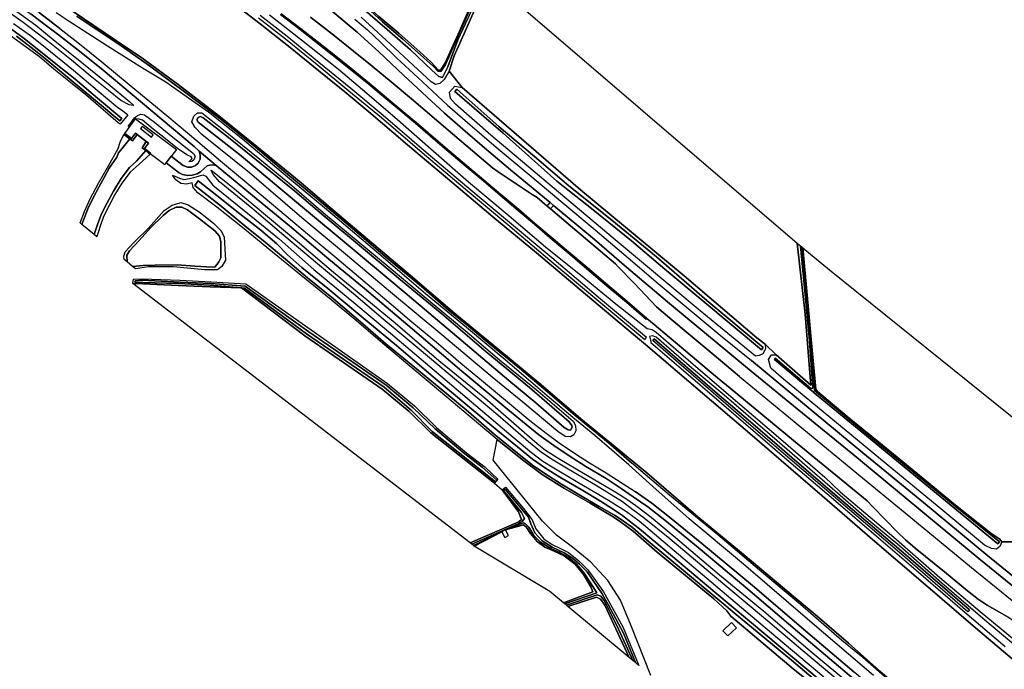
# Model space of a CAD drawing. Extents: x -26035517 to 31750492, y -9237385 to 8160032.
# Tile 213 of 256: x 19465760 to 19966860, y 3211493 to 3541779. Entities that reach past the tile are written whole.
import ezdxf

# ---------------------------------------------------------------- set-up
doc = ezdxf.new("R2010")
doc.units = 0
doc.layers.add('T-25', color=7, linetype='CONTINUOUS')

msp = doc.modelspace()

# ---------------------------------------------------------------- linework, layer by layer
at = {"layer": 'T-25', "color": 9}
for p, q in [((19572794, 3551344, 9130), (19588113, 3539717, 9127)), ((19515084, 3531002, 8710), (19492471, 3546364, 8730)), ((19588113, 3539717, 9127), (19603418, 3527589, 9147)), ((19527990, 3522353, 8710), (19515084, 3531002, 8710)), ((19603418, 3527589, 9147), (19617982, 3515839, 9137)), ((19546451, 3508815, 8710), (19527990, 3522353, 8710)), ((19617982, 3515839, 9137), (19631203, 3505029, 9147)), ((19567166, 3492924, 8710), (19546451, 3508815, 8710)), ((19631203, 3505029, 9147), (19643414, 3494888, 9197)), ((19586528, 3477363, 8710), (19567166, 3492924, 8710)), ((19643414, 3494888, 9197), (19663097, 3478162, 9183)), ((19663097, 3478162, 9183), (19685676, 3459248, 9203)), ((19608021, 3459615, 8690), (19586528, 3477363, 8710)), ((19630756, 3440360, 8690), (19608021, 3459615, 8690)), ((19685676, 3459248, 9203), (19706612, 3441561, 9223)), ((19650358, 3423673, 8690), (19630756, 3440360, 8690)), ((19706612, 3441561, 9223), (19728699, 3423172, 9223)), ((19666913, 3409869, 8690), (19650358, 3423673, 8690)), ((19728699, 3423172, 9223), (19748265, 3406830, 9183)), ((19688307, 3391611, 8690), (19666913, 3409869, 8690)), ((19748265, 3406830, 9183), (19769888, 3388624, 9167)), ((19709074, 3374515, 8690), (19688307, 3391611, 8690)), ((19769888, 3388624, 9167), (19784220, 3376684, 8957)), ((19730971, 3356342, 8690), (19709074, 3374515, 8690)), ((19784220, 3376684, 8957), (19813279, 3351937, 9013)), ((19751384, 3338918, 8690), (19730971, 3356342, 8690)), ((19813279, 3351937, 9013), (19837273, 3331321, 9043)), ((19768752, 3324547, 8690), (19751384, 3338918, 8690)), ((19837273, 3331321, 9043), (19874193, 3299665, 9073)), ((19784868, 3311308, 8677), (19768752, 3324547, 8690)), ((19810841, 3289012, 8663), (19784868, 3311308, 8677)), ((19874193, 3299665, 9073), (19901036, 3276453, 9063)), ((19833990, 3269986, 8663), (19810841, 3289012, 8663)), ((19901036, 3276453, 9063), (19926767, 3254454, 9000)), ((19860401, 3247843, 8730), (19833990, 3269986, 8663)), ((19926767, 3254454, 9000), (19952138, 3232648, 9010)), ((19871656, 3238558, 8740), (19860401, 3247843, 8730)), ((19887584, 3224747, 8710), (19871656, 3238558, 8740)), ((19952138, 3232648, 9010), (19975256, 3213037, 9013)), ((19902841, 3211268, 8720), (19887584, 3224747, 8710))]:
    msp.add_line(p, q, dxfattribs=at)
for points in [[(19536129, 3605162, 8597), (19557373, 3592184, 8520), (19576856, 3580211, 8450), (19585816, 3574626, 8453), (19594716, 3568603, 8413), (19605445, 3560907, 8393), (19614728, 3553921, 8443), (19625192, 3545738, 8427), (19637563, 3535503, 8483), (19648520, 3525446, 8513), (19661175, 3513548, 8520), (19672899, 3502524, 8570), (19681968, 3494243, 8537), (19691216, 3486172, 8550), (19702280, 3476635, 8580), (19715595, 3465520, 8580), (19735721, 3448816, 8500), (19737473, 3447362, 8493), (19758256, 3429963, 8397), (19774549, 3416002, 8400), (19795480, 3398356, 8467), (19806531, 3389103, 8453), (19820170, 3377742, 8470), (19836212, 3364621, 8510)], [(19486272, 3537276, 10290), (19475808, 3545251, 10157), (19465359, 3552804, 10113), (19456087, 3559013, 10147), (19445437, 3565614, 10237), (19435636, 3571505, 10250), (19424705, 3578213, 10187)], [(19424965, 3574279, 10303), (19434407, 3568688, 10240), (19443088, 3563591, 10293), (19451045, 3558582, 10243), (19459752, 3552721, 10197), (19471524, 3544522, 10190), (19479464, 3538695, 10213), (19485458, 3534113, 10300)], [(19704402, 3562861, 6767), (19693358, 3537808, 6853), (19686854, 3523330, 7220), (19684407, 3515662, 7783), (19681853, 3511350, 7850), (19679632, 3509293, 8023), (19677342, 3508915, 8150), (19675143, 3510253, 8260), (19675143, 3510253, 8260), (19654421, 3529416, 8200), (19639516, 3543156, 8117)], [(19784220, 3376684, 8957), (19769888, 3388624, 9167), (19748265, 3406830, 9183), (19728699, 3423172, 9223), (19706612, 3441561, 9223), (19685676, 3459248, 9203), (19663097, 3478162, 9183), (19643414, 3494888, 9197), (19631203, 3505029, 9147), (19617982, 3515839, 9137), (19603418, 3527589, 9147), (19588113, 3539717, 9127), (19572794, 3551344, 9130)], [(19975256, 3213037, 9013), (19952138, 3232648, 9010), (19926767, 3254454, 9000), (19901036, 3276453, 9063), (19874193, 3299665, 9073), (19837273, 3331321, 9043), (19813279, 3351937, 9013), (19784220, 3376684, 8957), (19769888, 3388624, 9167), (19748265, 3406830, 9183), (19728699, 3423172, 9223), (19706612, 3441561, 9223), (19685676, 3459248, 9203), (19663097, 3478162, 9183), (19643414, 3494888, 9197), (19631203, 3505029, 9147), (19617982, 3515839, 9137), (19603418, 3527589, 9147), (19588113, 3539717, 9127), (19572794, 3551344, 9130)], [(19639161, 3548574, 6480), (19652790, 3536879, 6467), (19664589, 3526479, 6460), (19675450, 3516067, 6460), (19679079, 3512877, 6463), (19680901, 3512349, 6467), (19683569, 3517798, 6450), (19688745, 3531583, 6440), (19693864, 3542386, 6350)], [(19696489, 3550513, 6397), (19689467, 3534862, 6390), (19684207, 3522744, 6383), (19682406, 3518969, 6403), (19680109, 3515497, 6393), (19678647, 3515670, 6427), (19676277, 3518017, 6440), (19669756, 3523869, 6480), (19660817, 3531954, 6457), (19650454, 3540675, 6477), (19640314, 3549782, 6480)], [(19648560, 3543496, 6810), (19658638, 3534861, 6807), (19669458, 3525451, 6743), (19675080, 3520440, 6830), (19678977, 3516046, 6797), (19680047, 3516275, 6773), (19682346, 3519793, 6817), (19688866, 3534472, 6767), (19695610, 3549470, 6700)], [(19462460, 3547243, 10013), (19473927, 3539011, 10023), (19482783, 3531723, 10117), (19498232, 3519408, 10173), (19510749, 3509142, 10227), (19521799, 3499966, 10213), (19523774, 3498155, 9907), (19521421, 3498574, 9343), (19517289, 3500627, 8763), (19510939, 3505821, 8777), (19501627, 3513193, 8630), (19492096, 3521199, 8833), (19481040, 3529992, 8750), (19474674, 3534980, 8620), (19467603, 3540421, 8667), (19457457, 3547479, 8630)], [(19905426, 3193807, 10297), (19882508, 3213160, 10337), (19861640, 3230773, 10307), (19836370, 3252237, 10297), (19810995, 3273458, 10263), (19794121, 3287350, 10263), (19785467, 3294049, 10227), (19778007, 3299218, 10313), (19771810, 3303501, 10347), (19764272, 3308458, 10313), (19753958, 3314633, 10257), (19744857, 3320424, 10253), (19737521, 3325212, 10267), (19729998, 3330652, 10280), (19723496, 3335977, 10263), (19713194, 3344459, 10273), (19690829, 3363124, 10257), (19665534, 3384520, 10250), (19641202, 3405080, 10263), (19623142, 3420034, 10293), (19603011, 3437031, 10283), (19584225, 3452454, 10297), (19565694, 3467731, 10227), (19557026, 3474921, 10223), (19554581, 3477324, 10270), (19532474, 3495751, 10273), (19508232, 3516051, 10313), (19496191, 3525732, 10370), (19485458, 3534113, 10300), (19479464, 3538695, 10213), (19471524, 3544522, 10190)], [(19475808, 3545251, 10157), (19486272, 3537276, 10290), (19495349, 3530139, 10273), (19507588, 3520283, 10280), (19522409, 3508021, 10297), (19540677, 3493034, 10277), (19556352, 3479869, 10247), (19568012, 3469984, 10327), (19578179, 3461577, 10303), (19595002, 3447474, 10290), (19612230, 3432856, 10247), (19626079, 3421374, 10300), (19640398, 3409321, 10303), (19654735, 3397125, 10313), (19665378, 3388215, 10297), (19678844, 3376927, 10273), (19690337, 3367141, 10247), (19701780, 3357609, 10267), (19717070, 3344999, 10290), (19725396, 3338048, 10283), (19733700, 3331566, 10270), (19740368, 3326659, 10277), (19748557, 3321032, 10313), (19755810, 3316473, 10297), (19764227, 3311372, 10353), (19772371, 3306213, 10370), (19779077, 3301921, 10297), (19779077, 3301921, 10297), (19787456, 3296017, 10310), (19796511, 3288869, 10247), (19812953, 3275388, 10277), (19838788, 3254018, 10233), (19864599, 3231829, 10300), (19890425, 3210085, 10317)], [(19900304, 3208357, 10040), (19869028, 3235019, 9910), (19834096, 3264926, 10010), (19806446, 3288070, 9867), (19787921, 3304469, 9793), (19775728, 3315502, 9647), (19758453, 3330446, 9420), (19747222, 3339523, 9347), (19734206, 3350541, 9377), (19712789, 3368791, 9327), (19693108, 3385273, 9313), (19672255, 3402348, 9390), (19647268, 3423707, 9380), (19622909, 3444502, 9373), (19602091, 3461792, 9363), (19579143, 3481026, 9307), (19561849, 3494843, 9300), (19553363, 3500707, 9477), (19540071, 3509979, 9663), (19528253, 3517140, 9877), (19510454, 3528278, 9940), (19490425, 3541160, 10150), (19484362, 3545300, 9943)], [(19492471, 3546364, 8730), (19515084, 3531002, 8710), (19527990, 3522353, 8710), (19546451, 3508815, 8710), (19567166, 3492924, 8710), (19586528, 3477363, 8710), (19608021, 3459615, 8690), (19630756, 3440360, 8690), (19650358, 3423673, 8690), (19666913, 3409869, 8690), (19688307, 3391611, 8690), (19709074, 3374515, 8690), (19730971, 3356342, 8690), (19751384, 3338918, 8690), (19768752, 3324547, 8690), (19784868, 3311308, 8677)], [(19492471, 3546364, 8730), (19515084, 3531002, 8710), (19527990, 3522353, 8710), (19546451, 3508815, 8710), (19567166, 3492924, 8710), (19586528, 3477363, 8710), (19608021, 3459615, 8690), (19630756, 3440360, 8690), (19650358, 3423673, 8690), (19666913, 3409869, 8690), (19688307, 3391611, 8690), (19709074, 3374515, 8690), (19730971, 3356342, 8690), (19751384, 3338918, 8690), (19768752, 3324547, 8690), (19784868, 3311308, 8677), (19810841, 3289012, 8663), (19833990, 3269986, 8663), (19860401, 3247843, 8730), (19871656, 3238558, 8740), (19887584, 3224747, 8710), (19902841, 3211268, 8720)], [(19492471, 3546364, 8730), (19515084, 3531002, 8710), (19527990, 3522353, 8710), (19546451, 3508815, 8710), (19567166, 3492924, 8710), (19586528, 3477363, 8710), (19608021, 3459615, 8690), (19630756, 3440360, 8690), (19650358, 3423673, 8690), (19666913, 3409869, 8690), (19688307, 3391611, 8690), (19709074, 3374515, 8690), (19730971, 3356342, 8690), (19751384, 3338918, 8690), (19768752, 3324547, 8690), (19784868, 3311308, 8677), (19810841, 3289012, 8663), (19833990, 3269986, 8663), (19860401, 3247843, 8730), (19871656, 3238558, 8740), (19887584, 3224747, 8710), (19902841, 3211268, 8720)], [(19494850, 3543643, 8937), (19517412, 3528436, 8987), (19531757, 3518383, 9050), (19549040, 3505679, 9020), (19568307, 3491067, 8960), (19585651, 3477167, 8950), (19601275, 3463949, 8923), (19616967, 3450860, 8967), (19635108, 3435676, 8943), (19651762, 3421371, 8950), (19670202, 3406071, 8970), (19684043, 3394161, 8900), (19693075, 3386770, 8853), (19704629, 3377217, 8887), (19720129, 3364597, 8910), (19734395, 3352569, 8853), (19748278, 3340718, 8873), (19765233, 3326800, 8923), (19777280, 3316298, 9063)], [(19908596, 3205415, 8950), (19894785, 3217540, 8933), (19884198, 3226187, 8947), (19863122, 3244404, 8963), (19842326, 3261813, 8950), (19821118, 3279803, 8953), (19796535, 3300063, 8963), (19796535, 3300063, 8963), (19777280, 3316298, 9063), (19765233, 3326800, 8923), (19748278, 3340718, 8873), (19734395, 3352569, 8853), (19720129, 3364597, 8910), (19704629, 3377217, 8887), (19693075, 3386770, 8853), (19684043, 3394161, 8900), (19670202, 3406071, 8970), (19651762, 3421371, 8950), (19635108, 3435676, 8943), (19616967, 3450860, 8967), (19601275, 3463949, 8923), (19585651, 3477167, 8950), (19568307, 3491067, 8960), (19549040, 3505679, 9020), (19531757, 3518383, 9050), (19517412, 3528436, 8987), (19494850, 3543643, 8937)], [(19587238, 3542766, 10093), (19601010, 3532103, 10087), (19617097, 3518968, 10060), (19633336, 3505668, 10003), (19649835, 3492016, 10043), (19671802, 3473165, 9987), (19692495, 3455807, 10093), (19714130, 3437656, 10140), (19735627, 3419550, 10100), (19760522, 3398691, 10100), (19783909, 3379099, 10117), (19784808, 3380172, 10117), (19761421, 3399764, 10100), (19736528, 3420622, 10100), (19715031, 3438728, 10140), (19693395, 3456880, 10093), (19672708, 3474233, 9987), (19650737, 3493087, 10043), (19634226, 3506749, 10003), (19617983, 3520052, 10060), (19601881, 3533199, 10087), (19588092, 3543875, 10093)], [(19592873, 3544324, 8663), (19609201, 3531555, 8750), (19628074, 3516665, 8793), (19640199, 3506319, 8807), (19656715, 3492274, 8843), (19676376, 3474977, 8960), (19694174, 3459385, 9017), (19714899, 3441989, 8977), (19733417, 3426235, 9087), (19752962, 3410519, 9000), (19769135, 3397391, 8960), (19785139, 3384697, 8907), (19787636, 3384278, 8887), (19789660, 3382859, 8857), (19808560, 3366570, 8867), (19824143, 3353291, 8877), (19853206, 3328420, 8837), (19875599, 3309208, 8910), (19883377, 3301641, 8847), (19910681, 3278628, 8977), (19934053, 3258093, 9027), (19954513, 3240872, 8797), (19974878, 3224017, 8833)], [(19598862, 3544842, 8690), (19608792, 3537204, 8677), (19618627, 3529462, 8630), (19625730, 3523845, 8617), (19634447, 3516910, 8623), (19643744, 3509371, 8653), (19652469, 3502119, 8737), (19661006, 3494969, 8743), (19668650, 3488482, 8730), (19676287, 3481910, 8757), (19684517, 3475018, 8773), (19693340, 3467487, 8783), (19702049, 3460167, 8813), (19710602, 3452902, 8783), (19719747, 3445195, 8790), (19728013, 3438121, 8813), (19737306, 3430292, 8833), (19745263, 3423622, 8843), (19753584, 3416551, 8843), (19763816, 3407771, 8840), (19774906, 3398474, 8857), (19784860, 3389930, 8853), (19784534, 3389551, 8853), (19774583, 3398093, 8857), (19763493, 3407390, 8840), (19753259, 3416171, 8843), (19744941, 3423240, 8843), (19736984, 3429909, 8833), (19727689, 3437740, 8813), (19719423, 3444814, 8790), (19710279, 3452520, 8783), (19701726, 3459785, 8813), (19693017, 3467105, 8783), (19684194, 3474636, 8773), (19675963, 3481529, 8757), (19668325, 3488102, 8730), (19660684, 3494587, 8743), (19652149, 3501735, 8737), (19643427, 3508985, 8653), (19634134, 3516520, 8623), (19625419, 3523453, 8617), (19618317, 3529069, 8630), (19608485, 3536809, 8677), (19598557, 3544446, 8690)], [(19598557, 3544446, 8690), (19608485, 3536809, 8677), (19618317, 3529069, 8630), (19625419, 3523453, 8617), (19634134, 3516520, 8623), (19643427, 3508985, 8653), (19652149, 3501735, 8737), (19660684, 3494587, 8743), (19668325, 3488102, 8730), (19675963, 3481529, 8757), (19684194, 3474636, 8773), (19693017, 3467105, 8783), (19701726, 3459785, 8813), (19710279, 3452520, 8783), (19719423, 3444814, 8790), (19727689, 3437740, 8813), (19736984, 3429909, 8833), (19744941, 3423240, 8843), (19753259, 3416171, 8843), (19763493, 3407390, 8840), (19774583, 3398093, 8857), (19784534, 3389551, 8853)], [(19784860, 3389930, 8853), (19774906, 3398474, 8857), (19763816, 3407771, 8840), (19753584, 3416551, 8843), (19745263, 3423622, 8843), (19737306, 3430292, 8833), (19728013, 3438121, 8813), (19719747, 3445195, 8790), (19710602, 3452902, 8783), (19702049, 3460167, 8813), (19693340, 3467487, 8783), (19684517, 3475018, 8773), (19676287, 3481910, 8757), (19668650, 3488482, 8730), (19661006, 3494969, 8743), (19652469, 3502119, 8737), (19643744, 3509371, 8653), (19634447, 3516910, 8623), (19625730, 3523845, 8617), (19618627, 3529462, 8630), (19608792, 3537204, 8677), (19598862, 3544842, 8690)], [(19969145, 3237745, 8987), (19958197, 3244095, 9017), (19953733, 3247029, 8990), (19948086, 3251403, 9023), (19936368, 3261001, 8980), (19921543, 3273129, 8947), (19916510, 3277267, 8930), (19912421, 3281284, 8933), (19899997, 3294070, 8983), (19897019, 3297105, 8960), (19859524, 3327806, 8887), (19827288, 3354421, 8890), (19820937, 3359726, 8863), (19812482, 3366814, 8903), (19804799, 3373213, 8917), (19796244, 3380407, 8870), (19788648, 3386840, 8873), (19784860, 3389930, 8853), (19774906, 3398474, 8857), (19763816, 3407771, 8840), (19753584, 3416551, 8843), (19745263, 3423622, 8843), (19737306, 3430292, 8833), (19728013, 3438121, 8813), (19719747, 3445195, 8790), (19710602, 3452902, 8783), (19702049, 3460167, 8813), (19693340, 3467487, 8783), (19684517, 3475018, 8773), (19676287, 3481910, 8757), (19668650, 3488482, 8730), (19661006, 3494969, 8743), (19652469, 3502119, 8737), (19643744, 3509371, 8653), (19634447, 3516910, 8623), (19625730, 3523845, 8617), (19618627, 3529462, 8630), (19608792, 3537204, 8677), (19598862, 3544842, 8690)], [(19832045, 3360400, 8813), (19819217, 3371166, 8730), (19806985, 3381409, 8737), (19796673, 3390078, 8720), (19789929, 3395750, 8743), (19778617, 3407697, 8717), (19770400, 3416195, 8683), (19768990, 3417576, 8693), (19746072, 3437028, 8720), (19735908, 3445640, 8683), (19734292, 3447009, 8677), (19729034, 3451371, 8723), (19726619, 3452983, 8690), (19709312, 3464397, 8787), (19706403, 3466496, 8800), (19686024, 3483829, 8817), (19665204, 3501475, 8867), (19654785, 3510254, 8893), (19645120, 3518129, 8897), (19635724, 3525733, 8927), (19626055, 3533534, 8887), (19613732, 3543053, 8887)], [(19613732, 3543053, 8887), (19626055, 3533534, 8887), (19635724, 3525733, 8927), (19645120, 3518129, 8897), (19654785, 3510254, 8893), (19665204, 3501475, 8867), (19686024, 3483829, 8817), (19706403, 3466496, 8800), (19709312, 3464397, 8787), (19726619, 3452983, 8690), (19729034, 3451371, 8723), (19734292, 3447009, 8677), (19735908, 3445640, 8683), (19746072, 3437028, 8720), (19768990, 3417576, 8693), (19770400, 3416195, 8683), (19778617, 3407697, 8717), (19789929, 3395750, 8743), (19796673, 3390078, 8720), (19806985, 3381409, 8737), (19819217, 3371166, 8730), (19832045, 3360400, 8813), (19860891, 3336630, 8857), (19889889, 3312746, 8877), (19919237, 3288629, 8917), (19950150, 3263320, 8957), (19974425, 3243580, 8883)], [(19987259, 3240665, 8593), (19953867, 3267886, 8613), (19923296, 3293042, 8590), (19889791, 3320826, 8523), (19861441, 3343909, 8553), (19836212, 3364621, 8510), (19820170, 3377742, 8470), (19806531, 3389103, 8453), (19795480, 3398356, 8467), (19774549, 3416002, 8400), (19758256, 3429963, 8397), (19737473, 3447362, 8493), (19735721, 3448816, 8500), (19715595, 3465520, 8580), (19702280, 3476635, 8580), (19691216, 3486172, 8550), (19681968, 3494243, 8537), (19672899, 3502524, 8570), (19661175, 3513548, 8520), (19648520, 3525446, 8513), (19637563, 3535503, 8483), (19625192, 3545738, 8427)], [(19462561, 3539915, 8473), (19471209, 3533698, 8440), (19478686, 3527780, 8557), (19493082, 3516075, 8460), (19505220, 3505874, 8467), (19515722, 3497220, 8437), (19518078, 3495677, 8837), (19520782, 3493455, 8800), (19516843, 3488739, 7987), (19515960, 3489379, 7517), (19499452, 3503610, 7417), (19490785, 3510540, 7363), (19483190, 3516707, 7337), (19475763, 3522851, 7370), (19466008, 3530037, 7310), (19455265, 3537624, 7300)], [(19464166, 3533352, 6257), (19471641, 3527614, 6263), (19476970, 3523342, 6447), (19486128, 3515756, 6487), (19495390, 3508135, 6510), (19505402, 3499775, 6440), (19516772, 3490343, 6217), (19517719, 3491503, 6203), (19505381, 3501902, 6307), (19494057, 3511493, 6400), (19484199, 3519356, 6447), (19476368, 3525639, 6477), (19467360, 3532735, 6383), (19467360, 3532735, 6383), (19459968, 3538103, 6383)], [(19459968, 3538103, 6383), (19467360, 3532735, 6383), (19467360, 3532735, 6383), (19476368, 3525639, 6477), (19484199, 3519356, 6447), (19494057, 3511493, 6400), (19505381, 3501902, 6307), (19517719, 3491503, 6203), (19516772, 3490343, 6217), (19505402, 3499775, 6440), (19495390, 3508135, 6510), (19486128, 3515756, 6487), (19476970, 3523342, 6447), (19471641, 3527614, 6263), (19464166, 3533352, 6257)], [(19636350, 3542122, 8377), (19642710, 3536582, 8340), (19649330, 3530374, 8320), (19657582, 3522432, 8310), (19670768, 3510140, 8417), (19683557, 3498361, 8370), (19693595, 3489485, 8353), (19708286, 3476904, 8380), (19724383, 3463535, 8330), (19741121, 3449560, 8313), (19758643, 3434921, 8223), (19775424, 3420685, 8193), (19790757, 3407626, 8357), (19806941, 3394175, 8330), (19823198, 3380575, 8327), (19838283, 3368466, 8350)], [(19636350, 3542122, 8377), (19642710, 3536582, 8340), (19649330, 3530374, 8320), (19657582, 3522432, 8310), (19670768, 3510140, 8417), (19683557, 3498361, 8370), (19693595, 3489485, 8353), (19708286, 3476904, 8380), (19724383, 3463535, 8330), (19741121, 3449560, 8313), (19758643, 3434921, 8223), (19775424, 3420685, 8193), (19790757, 3407626, 8357), (19806941, 3394175, 8330), (19823198, 3380575, 8327), (19838283, 3368466, 8350), (19870043, 3342072, 8360), (19894872, 3321611, 8347), (19925766, 3296294, 8430), (19957491, 3270054, 8453), (19993532, 3240680, 8393)], [(19485458, 3534113, 10300), (19496191, 3525732, 10370), (19508232, 3516051, 10313), (19532474, 3495751, 10273), (19554581, 3477324, 10270), (19557026, 3474921, 10223), (19557665, 3472970, 10083), (19557560, 3470887, 9957), (19556675, 3468864, 9760), (19555166, 3467599, 9490), (19553195, 3466758, 9207), (19551185, 3466784, 8873), (19548875, 3467732, 8620), (19546115, 3469794, 8223), (19542819, 3472348, 8014)], [(19486272, 3537276, 10290), (19495349, 3530139, 10273), (19507588, 3520283, 10280), (19522409, 3508021, 10297), (19540677, 3493034, 10277), (19556352, 3479869, 10247), (19568012, 3469984, 10327), (19578179, 3461577, 10303), (19595002, 3447474, 10290), (19612230, 3432856, 10247), (19626079, 3421374, 10300), (19640398, 3409321, 10303), (19654735, 3397125, 10313), (19665378, 3388215, 10297), (19678844, 3376927, 10273), (19690337, 3367141, 10247), (19701780, 3357609, 10267), (19717070, 3344999, 10290), (19725396, 3338048, 10283), (19733700, 3331566, 10270), (19740368, 3326659, 10277), (19748557, 3321032, 10313), (19755810, 3316473, 10297), (19764227, 3311372, 10353), (19772371, 3306213, 10370), (19779077, 3301921, 10297)], [(19684407, 3515662, 7783), (19690979, 3507347, 7383)], [(19531928, 3473290, 7977), (19532175, 3473605, 7970), (19532393, 3473883, 7967), (19529255, 3476262, 8060), (19531272, 3479003, 8033), (19525574, 3483338, 8100), (19530169, 3479842, 8080), (19524638, 3484050, 8123), (19522645, 3481345, 8143), (19519236, 3483995, 8099)], [(19525574, 3483338, 8100), (19523198, 3480183, 8120)], [(19528047, 3476710, 8047), (19530169, 3479842, 8080)], [(19543145, 3472778, 8017), (19542819, 3472348, 8014), (19540337, 3469080, 7993), (19540050, 3468702, 7990)], [(19557026, 3474921, 10223), (19565694, 3467731, 10227)], [(19540337, 3469080, 7993), (19545487, 3464870, 8397), (19546954, 3463849, 8590), (19548695, 3463006, 8770), (19551197, 3462625, 8963), (19553463, 3462728, 9167), (19556003, 3463400, 9387), (19557775, 3464413, 9453), (19559653, 3466210, 9797), (19561124, 3467412, 9963), (19562385, 3467822, 9993), (19563947, 3468021, 10150), (19565694, 3467731, 10227), (19584225, 3452454, 10297), (19603011, 3437031, 10283), (19623142, 3420034, 10293), (19641202, 3405080, 10263), (19665534, 3384520, 10250), (19690829, 3363124, 10257), (19713194, 3344459, 10273), (19723496, 3335977, 10263), (19729998, 3330652, 10280), (19737521, 3325212, 10267), (19744857, 3320424, 10253), (19753958, 3314633, 10257), (19764272, 3308458, 10313), (19771810, 3303501, 10347), (19778007, 3299218, 10313)], [(19876720, 3197933, 7833), (19859474, 3211663, 8107), (19827627, 3238562, 8020), (19825639, 3241214, 7183), (19819076, 3247374, 7157), (19790218, 3271043, 7367), (19777939, 3281805, 7357), (19771602, 3286504, 7323), (19767807, 3289031, 7290), (19756050, 3295947, 7313), (19743104, 3303494, 7217), (19731613, 3310557, 7163), (19721662, 3317913, 7160), (19708726, 3328322, 7150), (19695029, 3339840, 7083), (19678862, 3353402, 7227), (19663253, 3366506, 7263), (19650417, 3377295, 7157), (19637366, 3388469, 7043), (19624270, 3399350, 7123), (19609083, 3411678, 7203), (19594478, 3423644, 7440), (19579146, 3436058, 7697), (19566057, 3446515, 7787), (19556478, 3453814, 7783), (19554001, 3456520, 7773), (19553602, 3458783, 7787), (19550652, 3458126, 7853), (19547780, 3458567, 7860), (19545188, 3460316, 7933), (19543514, 3462654, 8223), (19547010, 3461258, 8573), (19549257, 3460579, 8750), (19552111, 3460992, 9017), (19555550, 3461966, 9307), (19559048, 3462962, 9553), (19560444, 3462172, 9527), (19564030, 3457609, 8543), (19571973, 3451177, 8520), (19586165, 3439852, 8517), (19598041, 3430204, 8520), (19615442, 3414826, 8490), (19635779, 3397911, 8447), (19654486, 3382330, 8403), (19674518, 3365504, 8517), (19695726, 3347430, 8487), (19716931, 3329561, 8510), (19726282, 3321741, 8413), (19732071, 3317373, 8360), (19737542, 3313924, 8423), (19749875, 3306582, 8433), (19765417, 3297424, 8423), (19774642, 3291741, 8467), (19774642, 3291741, 8467), (19781030, 3286993, 8530), (19801042, 3269962, 8407), (19825403, 3249359, 8420), (19850526, 3228188, 8413), (19875011, 3207712, 8440)], [(19884311, 3204138, 8727), (19864355, 3220883, 8807), (19844381, 3237892, 8790), (19818368, 3259554, 8757), (19796674, 3277794, 8797), (19783582, 3288253, 8723), (19777740, 3292628, 8610), (19777740, 3292628, 8610), (19772517, 3296638, 8743), (19758785, 3305071, 8760), (19744902, 3313176, 8773), (19737304, 3317790, 8760), (19731341, 3321785, 8767), (19724632, 3327160, 8827), (19709062, 3340719, 8830), (19688084, 3358364, 8907), (19669099, 3374200, 8790), (19650699, 3389514, 8783), (19635703, 3402321, 8837), (19617265, 3417666, 8880), (19600249, 3432079, 8787), (19583910, 3445881, 8817), (19567494, 3459331, 8930), (19564301, 3462992, 9423), (19563153, 3465358, 10027), (19574025, 3456639, 10180), (19591952, 3441647, 10177), (19608200, 3428110, 10117), (19625485, 3413426, 10193), (19642391, 3399500, 10190), (19656837, 3387618, 10153), (19679120, 3368561, 10113), (19702440, 3349462, 10180), (19721331, 3333065, 10210), (19729178, 3326360, 10167), (19733414, 3322984, 10157), (19740700, 3318283, 10107), (19752677, 3311178, 10183), (19769187, 3301470, 10210), (19774724, 3297913, 10190), (19779358, 3294744, 10190), (19787112, 3288903, 10213), (19798386, 3279523, 10163), (19821971, 3259469, 10203), (19844416, 3240983, 10210), (19868090, 3220914, 10243), (19890310, 3202355, 10193)], [(19881573, 3196677, 6470), (19858606, 3216055, 6470), (19832486, 3237661, 6470), (19805615, 3259983, 6463), (19784585, 3277541, 6573), (19777555, 3283648, 6573), (19771928, 3287735, 6573), (19768391, 3289886, 6397), (19760642, 3294322, 6497), (19750009, 3300470, 6530), (19741574, 3305602, 6477), (19734845, 3309871, 6440), (19727496, 3314814, 6347), (19719123, 3321368, 6377), (19707313, 3331014, 6353), (19692901, 3343334, 6287), (19680192, 3353910, 6317), (19665907, 3365711, 6327), (19652110, 3377044, 6437), (19640411, 3387224, 6387), (19625389, 3399839, 6423), (19612258, 3410467, 6363), (19600977, 3420027, 6360), (19590648, 3428615, 6463), (19580406, 3436984, 6463), (19568246, 3447008, 6513), (19554844, 3457421, 6453), (19556596, 3459895, 6460), (19566049, 3452480, 6513), (19577742, 3443106, 6433), (19588523, 3434823, 6373), (19596578, 3427746, 6360), (19602050, 3422178, 6380), (19609416, 3415826, 6427), (19622632, 3405084, 6453), (19640868, 3389875, 6413), (19657469, 3376060, 6397), (19676118, 3360257, 6393), (19693800, 3345439, 6407), (19709084, 3332688, 6540), (19719029, 3324522, 6477), (19726750, 3318314, 6443), (19733382, 3313725, 6480), (19740631, 3309143, 6550), (19751550, 3302878, 6603), (19761342, 3297021, 6577), (19767401, 3293129, 6490), (19772510, 3289698, 6573), (19776856, 3286268, 6573), (19781192, 3282981, 6573), (19793710, 3272367, 6573), (19819497, 3250666, 6573), (19845551, 3229078, 6573), (19872618, 3206243, 6573)], [(19872618, 3206243, 6573), (19845551, 3229078, 6573), (19819497, 3250666, 6573), (19793710, 3272367, 6573), (19781192, 3282981, 6573), (19776856, 3286268, 6573), (19772510, 3289698, 6573), (19767401, 3293129, 6490), (19761342, 3297021, 6577), (19751550, 3302878, 6603), (19740631, 3309143, 6550), (19733382, 3313725, 6480), (19726750, 3318314, 6443), (19719029, 3324522, 6477), (19709084, 3332688, 6540), (19693800, 3345439, 6407), (19676118, 3360257, 6393), (19657469, 3376060, 6397), (19640868, 3389875, 6413), (19622632, 3405084, 6453), (19609416, 3415826, 6427), (19602050, 3422178, 6380), (19596578, 3427746, 6360), (19588523, 3434823, 6373), (19577742, 3443106, 6433), (19566049, 3452480, 6513), (19556596, 3459895, 6460), (19554844, 3457421, 6453), (19568246, 3447008, 6513), (19580406, 3436984, 6463), (19590648, 3428615, 6463), (19600977, 3420027, 6360), (19612258, 3410467, 6363), (19625389, 3399839, 6423), (19640411, 3387224, 6387), (19652110, 3377044, 6437), (19665907, 3365711, 6327), (19680192, 3353910, 6317), (19692901, 3343334, 6287), (19707313, 3331014, 6353), (19719123, 3321368, 6377), (19727496, 3314814, 6347), (19734845, 3309871, 6440), (19741574, 3305602, 6477), (19750009, 3300470, 6530), (19760642, 3294322, 6497), (19768391, 3289886, 6397), (19771928, 3287735, 6573), (19777555, 3283648, 6573), (19784585, 3277541, 6573), (19805615, 3259983, 6463), (19832486, 3237661, 6470), (19858606, 3216055, 6470), (19881573, 3196677, 6470)], [(19734292, 3447009, 8677), (19735721, 3448816, 8500)], [(19737473, 3447362, 8493), (19735908, 3445640, 8683)], [(19784534, 3389551, 8853), (19784860, 3389930, 8853), (19788648, 3386840, 8873), (19796244, 3380407, 8870), (19804799, 3373213, 8917), (19812482, 3366814, 8903), (19820937, 3359726, 8863), (19827288, 3354421, 8890)], [(19971733, 3224150, 9670), (19955871, 3237397, 9690), (19935110, 3255320, 9733), (19913757, 3274038, 9713), (19897971, 3287102, 9650), (19878088, 3304442, 9673), (19851303, 3327658, 9653), (19824348, 3350889, 9637), (19807638, 3364726, 9653), (19789707, 3380310, 9683), (19787819, 3381066, 9690), (19786246, 3380735, 9697), (19786862, 3379215, 9720), (19787044, 3377684, 9630), (19803527, 3363427, 9580), (19821815, 3347789, 9617), (19853728, 3320245, 9613), (19879998, 3297916, 9660), (19902913, 3278252, 9663), (19919510, 3264154, 9653), (19946848, 3240563, 9683), (19967339, 3223063, 9693)], [(19819988, 3350861, 9663), (19801187, 3367098, 9637), (19787903, 3378590, 9663), (19788688, 3379498, 9663)], [(19820769, 3351772, 9663), (19801971, 3368007, 9637), (19788688, 3379498, 9663)], [(19813279, 3351937, 9013), (19784220, 3376684, 8957)], [(19845209, 3376750, 7523), (19850803, 3371368, 7610)], [(20118335, 3136250, 8400), (20081456, 3167294, 8370), (20051192, 3192793, 8433), (20023394, 3216063, 8377), (19993532, 3240680, 8393), (19957491, 3270054, 8453), (19925766, 3296294, 8430), (19894872, 3321611, 8347), (19870043, 3342072, 8360), (19838283, 3368466, 8350)], [(19836212, 3364621, 8510), (19861441, 3343909, 8553), (19889791, 3320826, 8523), (19923296, 3293042, 8590), (19953867, 3267886, 8613), (19987259, 3240665, 8593), (20015667, 3217256, 8600), (20045471, 3192299, 8667), (20077449, 3165442, 8573), (20116179, 3132734, 8527)], [(19832045, 3360400, 8813), (19860891, 3336630, 8857), (19889889, 3312746, 8877), (19919237, 3288629, 8917), (19950150, 3263320, 8957), (19974425, 3243580, 8883), (20002513, 3220723, 8850), (20031044, 3197265, 8873), (20058419, 3174472, 8880), (20085643, 3151465, 8917), (20113258, 3127844, 8887)], [(19827288, 3354421, 8890), (19859524, 3327806, 8887), (19897019, 3297105, 8960), (19899997, 3294070, 8983), (19912421, 3281284, 8933), (19916510, 3277267, 8930), (19921543, 3273129, 8947), (19936368, 3261001, 8980), (19948086, 3251403, 9023), (19953733, 3247029, 8990), (19958197, 3244095, 9017), (19969145, 3237745, 8987), (19971158, 3236416, 8970), (19982320, 3227272, 9017), (20001661, 3211288, 8960), (20011883, 3202779, 8977), (20021880, 3193921, 9037), (20038191, 3179199, 9123), (20055258, 3163885, 9107), (20076056, 3145285, 9063), (20106329, 3119312, 9063)], [(19977122, 3211717, 9070), (19975256, 3213037, 9013), (19952138, 3232648, 9010), (19926767, 3254454, 9000), (19901036, 3276453, 9063), (19874193, 3299665, 9073), (19837273, 3331321, 9043), (19813279, 3351937, 9013)], [(19949105, 3241673, 9733), (19948320, 3240765, 9733), (19913662, 3270740, 9663), (19879860, 3299464, 9630), (19857937, 3318325, 9653), (19838081, 3335348, 9677), (19819988, 3350861, 9663)], [(19949105, 3241673, 9733), (19914443, 3271651, 9663), (19880640, 3300376, 9630), (19858719, 3319235, 9653), (19838862, 3336259, 9677), (19820769, 3351772, 9663)], [(19786942, 3208411, 7437), (19776981, 3233571, 7210), (19771521, 3246705, 7220), (19765038, 3256617, 7187), (19756432, 3265889, 7140), (19747149, 3273613, 7143), (19738907, 3279712, 7137), (19731846, 3286741, 7150), (19706739, 3317740, 7167), (19708726, 3328322, 7150), (19721662, 3317913, 7160), (19731613, 3310557, 7163), (19743104, 3303494, 7217), (19756050, 3295947, 7313), (19767807, 3289031, 7290), (19771602, 3286504, 7323), (19777939, 3281805, 7357), (19790218, 3271043, 7367), (19819076, 3247374, 7157), (19825639, 3241214, 7183), (19827627, 3238562, 8020), (19859474, 3211663, 8107), (19876720, 3197933, 7833)], [(20070030, 3070673, 8807), (20038679, 3096682, 8887), (20012593, 3118423, 8887), (19985583, 3140985, 8887), (19959463, 3162904, 8877), (19933223, 3184968, 8920), (19908596, 3205415, 8950), (19894785, 3217540, 8933), (19884198, 3226187, 8947), (19863122, 3244404, 8963), (19842326, 3261813, 8950), (19821118, 3279803, 8953), (19796535, 3300063, 8963), (19777280, 3316298, 9063)], [(19784868, 3311308, 8677), (19810841, 3289012, 8663), (19833990, 3269986, 8663), (19860401, 3247843, 8730), (19871656, 3238558, 8740), (19887584, 3224747, 8710), (19902841, 3211268, 8720), (19924455, 3193260, 8693), (19949360, 3172790, 8680), (19976286, 3150153, 8677), (19999391, 3130612, 8660), (20022067, 3111555, 8620), (20044663, 3092883, 8610), (20069992, 3071834, 8573)], [(19778007, 3299218, 10313), (19785467, 3294049, 10227), (19794121, 3287350, 10263), (19810995, 3273458, 10263), (19836370, 3252237, 10297), (19861640, 3230773, 10307), (19882508, 3213160, 10337), (19905426, 3193807, 10297), (19926855, 3175872, 10357), (19947318, 3158568, 10310), (19969905, 3139674, 10317), (19988254, 3124244, 10330), (20007867, 3107505, 10330), (20027450, 3090976, 10317), (20047254, 3074333, 10297), (20063219, 3060866, 10257)], [(20064205, 3063803, 10197), (20041293, 3083406, 10203), (20012734, 3107276, 10263), (19988394, 3127782, 10187), (19964643, 3147559, 10233), (19938259, 3169881, 10287), (19914721, 3189681, 10207), (19890425, 3210085, 10317), (19864599, 3231829, 10300), (19838788, 3254018, 10233), (19812953, 3275388, 10277), (19796511, 3288869, 10247), (19787456, 3296017, 10310), (19779077, 3301921, 10297)], [(19965594, 3276340, 7753), (19972500, 3276384, 7647)]]:
    msp.add_polyline3d(points, dxfattribs=at)
for points in [[(19638064, 3553125, 7277), (19630742, 3558998, 7527), (19625833, 3563274, 7133), (19655387, 3603123, 6523), (19702332, 3564636, 6777), (19695610, 3549470, 6700), (19688866, 3534472, 6767), (19682346, 3519793, 6817), (19680047, 3516275, 6773), (19678977, 3516046, 6797), (19675080, 3520440, 6830), (19669458, 3525451, 6743), (19658638, 3534861, 6807), (19648560, 3543496, 6810), (19640441, 3550674, 6880), (19638064, 3553125, 7277)], [(19703377, 3563740, 6243), (19693864, 3542386, 6350), (19688745, 3531583, 6440), (19683569, 3517798, 6450), (19680901, 3512349, 6467), (19679079, 3512877, 6463), (19675450, 3516067, 6460), (19664589, 3526479, 6460), (19652790, 3536879, 6467), (19639161, 3548574, 6480), (19640314, 3549782, 6480), (19650454, 3540675, 6477), (19660817, 3531954, 6457), (19669756, 3523869, 6480), (19676277, 3518017, 6440), (19678647, 3515670, 6427), (19680109, 3515497, 6393), (19682406, 3518969, 6403), (19684207, 3522744, 6383), (19689467, 3534862, 6390), (19696489, 3550513, 6397), (19702730, 3564294, 6460), (19703377, 3563740, 6243)], [(19690979, 3507347, 7383), (19684407, 3515662, 7783), (19686854, 3523330, 7220), (19693358, 3537808, 6853), (19704402, 3562861, 6767), (19861419, 3428188, 7230), (19865491, 3392098, 7373), (19868452, 3355944, 7607), (19850803, 3371368, 7610), (19845209, 3376750, 7523), (19840892, 3380051, 7217), (19803876, 3411576, 6963), (19751107, 3455229, 7090), (19690979, 3507347, 7383)], [(19840194, 3370620, 8293), (19812133, 3393729, 8213), (19768747, 3429899, 8177), (19733458, 3459517, 8250), (19705609, 3483088, 8197), (19687539, 3498842, 8370), (19684990, 3501772, 8250), (19684458, 3504947, 8083), (19687255, 3507982, 7937), (19690979, 3507347, 7383), (19751107, 3455229, 7090), (19803876, 3411576, 6963), (19840892, 3380051, 7217), (19845209, 3376750, 7523), (19845392, 3374451, 7887), (19843903, 3371955, 8057), (19842158, 3370959, 8217), (19840194, 3370620, 8293)], [(19688302, 3506409, 7013), (19709857, 3487332, 6923), (19727819, 3472235, 6927), (19745237, 3457359, 6927), (19767133, 3439912, 6927), (19789843, 3421166, 6987), (19815495, 3398940, 7010), (19844196, 3375128, 7017), (19843277, 3373998, 7017), (19813386, 3398900, 7037), (19794114, 3414986, 7040), (19777111, 3429361, 7067), (19757581, 3445176, 7057), (19739206, 3459724, 7040), (19711769, 3484160, 7027), (19687172, 3505238, 7083), (19688302, 3506409, 7013)], [(19688302, 3506409, 7013), (19687172, 3505238, 7083), (19711769, 3484160, 7027), (19739206, 3459724, 7040), (19757581, 3445176, 7057), (19777111, 3429361, 7067), (19794114, 3414986, 7040), (19813386, 3398900, 7037), (19843277, 3373998, 7017), (19844196, 3375128, 7017), (19815495, 3398940, 7010), (19789843, 3421166, 6987), (19767133, 3439912, 6927), (19745237, 3457359, 6927), (19727819, 3472235, 6927), (19709857, 3487332, 6923), (19688302, 3506409, 7013)], [(19551896, 3469471, 8960), (19553488, 3471203, 9063), (19552944, 3472050, 8950), (19550908, 3472993, 8577), (19546033, 3476354, 8237), (19539913, 3481132, 8213), (19533698, 3486121, 8303), (19528312, 3490755, 8433), (19526555, 3491220, 8453), (19524739, 3491355, 8187), (19520899, 3487541, 8187), (19524205, 3491909, 9100), (19525752, 3493089, 9547), (19527492, 3493692, 9840), (19529244, 3493377, 10063), (19534285, 3489764, 10130), (19543733, 3482066, 10183), (19554139, 3473805, 10140), (19555001, 3472170, 9987), (19554470, 3470547, 9630), (19553319, 3469619, 9353), (19551896, 3469471, 8960)], [(19739581, 3332443, 10063), (19721753, 3347399, 10197), (19706134, 3359982, 10143), (19680595, 3381616, 10110), (19654485, 3403172, 10177), (19632657, 3421703, 10187), (19609338, 3441053, 10177), (19582749, 3463841, 10130), (19558505, 3483439, 10213), (19555028, 3486900, 10140), (19553324, 3489889, 10110), (19554352, 3492787, 10020), (19556185, 3494501, 9757), (19558510, 3494437, 9510), (19569488, 3485711, 9383), (19588022, 3470861, 9270), (19603062, 3458429, 9313), (19621362, 3442815, 9333), (19638049, 3429021, 9467), (19652765, 3416809, 9413), (19673691, 3399322, 9440), (19693559, 3382823, 9267), (19709959, 3368793, 9353), (19729585, 3352842, 9357), (19747492, 3337691, 9343), (19748705, 3335384, 9417), (19748842, 3332788, 9570), (19747735, 3330674, 9663), (19746002, 3329614, 9873), (19743302, 3329806, 10010), (19739581, 3332443, 10063)], [(19543145, 3472778, 8017), (19542819, 3472348, 8014), (19540337, 3469080, 7993), (19540050, 3468702, 7990), (19539567, 3468043, 8023), (19532175, 3473605, 7970), (19532393, 3473883, 7967), (19529255, 3476262, 8060), (19531272, 3479003, 8033), (19525574, 3483338, 8100), (19524638, 3484050, 8123), (19522645, 3481345, 8143), (19519236, 3483995, 8099), (19524739, 3491355, 8187), (19545623, 3475862, 8140), (19543145, 3472778, 8017)], [(19742915, 3334494, 8497), (19728396, 3346921, 8493), (19714630, 3358315, 8490), (19688160, 3380756, 8470), (19661959, 3402956, 8503), (19634961, 3425477, 8500), (19608699, 3447231, 8480), (19577651, 3473299, 8497), (19556654, 3489637, 8547), (19555900, 3490895, 8547), (19556569, 3492059, 8547), (19557771, 3492630, 8547), (19559215, 3491938, 8537), (19572006, 3481855, 8487), (19590555, 3467045, 8477), (19605853, 3454589, 8463), (19620624, 3441975, 8550), (19641695, 3424457, 8443), (19660645, 3408619, 8387), (19680601, 3392200, 8470), (19703237, 3372950, 8487), (19725154, 3354749, 8517), (19745407, 3337231, 8500), (19746811, 3335480, 8490), (19746922, 3334674, 8513), (19746101, 3333009, 8510), (19744866, 3333193, 8503), (19742915, 3334494, 8497)], [(19742915, 3334494, 8497), (19744866, 3333193, 8503), (19746101, 3333009, 8510), (19746922, 3334674, 8513), (19746811, 3335480, 8490), (19745407, 3337231, 8500), (19725154, 3354749, 8517), (19703237, 3372950, 8487), (19680601, 3392200, 8470), (19660645, 3408619, 8387), (19641695, 3424457, 8443), (19620624, 3441975, 8550), (19605853, 3454589, 8463), (19590555, 3467045, 8477), (19572006, 3481855, 8487), (19559215, 3491938, 8537), (19557771, 3492630, 8547), (19556569, 3492059, 8547), (19555900, 3490895, 8547), (19556654, 3489637, 8547), (19577651, 3473299, 8497), (19608699, 3447231, 8480), (19634961, 3425477, 8500), (19661959, 3402956, 8503), (19688160, 3380756, 8470), (19714630, 3358315, 8490), (19728396, 3346921, 8493), (19742915, 3334494, 8497)], [(19496598, 3438421, 7083), (19498733, 3444203, 7067), (19501707, 3450730, 7023), (19505805, 3458735, 7030), (19510885, 3467522, 7163), (19515867, 3476255, 7523), (19516902, 3479455, 7763), (19518830, 3483452, 8093), (19521778, 3481245, 6263), (19517809, 3476049, 6107), (19515973, 3474042, 6103), (19515173, 3471815, 6127), (19511351, 3466229, 6103), (19508754, 3461628, 6013), (19506030, 3456569, 6073), (19503127, 3451285, 6057), (19500453, 3445615, 6053), (19497433, 3437727, 6033), (19496598, 3438421, 7083)], [(19503741, 3432492, 6137), (19497433, 3437727, 6033), (19500453, 3445615, 6053), (19503127, 3451285, 6057), (19506030, 3456569, 6073), (19508754, 3461628, 6013), (19511351, 3466229, 6103), (19515173, 3471815, 6127), (19515973, 3474042, 6103), (19517809, 3476049, 6107), (19521778, 3481245, 6263), (19523198, 3480183, 8120), (19525574, 3483338, 8100), (19530169, 3479842, 8080), (19528047, 3476710, 8047), (19529976, 3475259, 6060), (19525123, 3469888, 6020), (19521617, 3466711, 6033), (19517431, 3461023, 6010), (19513551, 3454601, 6033), (19510251, 3448696, 6073), (19507457, 3443126, 6077), (19505559, 3438172, 6083), (19503741, 3432492, 6137)], [(19524638, 3484050, 8123), (19525574, 3483338, 8100), (19523198, 3480183, 8120), (19521778, 3481245, 6263), (19518830, 3483452, 8093), (19519236, 3483995, 8099), (19522645, 3481345, 8143), (19524638, 3484050, 8123)], [(19528077, 3487555, 8137), (19527190, 3486381, 8140), (19532849, 3482103, 8063), (19533736, 3483277, 8047), (19528077, 3487555, 8137)], [(19531928, 3473290, 7977), (19529976, 3475259, 6060), (19528047, 3476710, 8047), (19530169, 3479842, 8080), (19531272, 3479003, 8033), (19529255, 3476262, 8060), (19532393, 3473883, 7967), (19532175, 3473605, 7970), (19531928, 3473290, 7977)], [(19503741, 3432492, 6137), (19505559, 3438172, 6083), (19507457, 3443126, 6077), (19510251, 3448696, 6073), (19513551, 3454601, 6033), (19517431, 3461023, 6010), (19521617, 3466711, 6033), (19525123, 3469888, 6020), (19529976, 3475259, 6060), (19531928, 3473290, 7977), (19526630, 3468254, 7450), (19521961, 3464215, 7163), (19517736, 3458631, 7053), (19514212, 3452905, 7063), (19511319, 3447324, 7063), (19508466, 3441729, 6980), (19506637, 3436808, 7027), (19504992, 3431454, 7043), (19503741, 3432492, 6137)], [(19542819, 3472348, 8014), (19546115, 3469794, 8223), (19548875, 3467732, 8620), (19551185, 3466784, 8873), (19553195, 3466758, 9207), (19555166, 3467599, 9490), (19556675, 3468864, 9760), (19557560, 3470887, 9957), (19557665, 3472970, 10083), (19557026, 3474921, 10223), (19565694, 3467731, 10227), (19563947, 3468021, 10150), (19562385, 3467822, 9993), (19561124, 3467412, 9963), (19559653, 3466210, 9797), (19557775, 3464413, 9453), (19556003, 3463400, 9387), (19553463, 3462728, 9167), (19551197, 3462625, 8963), (19548695, 3463006, 8770), (19546954, 3463849, 8590), (19545487, 3464870, 8397), (19540337, 3469080, 7993), (19542819, 3472348, 8014)], [(19520440, 3418633, 6707), (19518956, 3419864, 7300), (19518709, 3421490, 7193), (19519395, 3423676, 7220), (19523802, 3428535, 7190), (19531370, 3435716, 7260), (19539288, 3444725, 7467), (19543386, 3447493, 7477), (19547809, 3448851, 7503), (19551549, 3447734, 7510), (19557612, 3443676, 7597), (19564539, 3438093, 7647), (19568106, 3434633, 7667), (19569782, 3431372, 7570), (19570241, 3425236, 7470), (19570540, 3419470, 7397), (19568710, 3416231, 7370), (19566369, 3414632, 7347), (19559988, 3414653, 7343), (19543904, 3416098, 7140), (19531383, 3416098, 7123), (19524713, 3415086, 7353), (19523177, 3416361, 6813), (19528640, 3416840, 6760), (19534708, 3416962, 6760), (19545873, 3417171, 6760), (19554965, 3416513, 6680), (19563954, 3415924, 6660), (19565172, 3416201, 6603), (19567188, 3418674, 6580), (19568162, 3420643, 6560), (19568063, 3428919, 6553), (19567426, 3431670, 6590), (19565046, 3434490, 6630), (19557269, 3440457, 6633), (19551164, 3445167, 6633), (19548288, 3446549, 6633), (19545377, 3446450, 6633), (19541902, 3444826, 6633), (19538805, 3442291, 6633), (19532272, 3435964, 6633), (19526543, 3429512, 6633), (19521582, 3424204, 6633), (19520338, 3422003, 6633), (19520440, 3418633, 6707)], [(19734292, 3447009, 8677), (19735721, 3448816, 8500), (19737473, 3447362, 8493), (19735908, 3445640, 8683), (19734292, 3447009, 8677)], [(19520440, 3418633, 6707), (19520338, 3422003, 6633), (19521582, 3424204, 6633), (19526543, 3429512, 6633), (19532272, 3435964, 6633), (19538805, 3442291, 6633), (19541902, 3444826, 6633), (19545377, 3446450, 6633), (19548288, 3446549, 6633), (19551164, 3445167, 6633), (19557269, 3440457, 6633), (19565046, 3434490, 6630), (19567426, 3431670, 6590), (19568063, 3428919, 6553), (19568162, 3420643, 6560), (19567188, 3418674, 6580), (19565172, 3416201, 6603), (19563954, 3415924, 6660), (19554965, 3416513, 6680), (19545873, 3417171, 6760), (19534708, 3416962, 6760), (19528640, 3416840, 6760), (19523177, 3416361, 6813), (19520440, 3418633, 6707)], [(19854413, 3359060, 8223), (19848084, 3364667, 8253), (19846904, 3369088, 8117), (19848446, 3371318, 7943), (19850803, 3371368, 7610), (19868452, 3355944, 7607), (19865491, 3392098, 7373), (19861419, 3428188, 7230), (19863053, 3426843, 6760), (19865487, 3402053, 6760), (19867791, 3378471, 6767), (19869391, 3354386, 6770), (19868325, 3354188, 6770), (19850269, 3369694, 6770), (19849841, 3369013, 6770), (19872068, 3350324, 6770), (19898606, 3328603, 6770), (19918764, 3312034, 6770), (19944583, 3290876, 6770), (19963595, 3275362, 6770), (19964382, 3276317, 6770), (19940865, 3295258, 6770), (19915878, 3315662, 6770), (19893308, 3334097, 6800), (19870287, 3353196, 6800), (19869025, 3371338, 6800), (19866355, 3398623, 6710), (19863776, 3426248, 6640), (19864263, 3425847, 6720), (19866495, 3401745, 6817), (19868767, 3377366, 7073), (19870881, 3353844, 7483), (19871865, 3352738, 7227), (19887857, 3339165, 7077), (19903010, 3326915, 7060), (19922655, 3310837, 7120), (19942051, 3294976, 7107), (19960152, 3280452, 7323), (19964579, 3277632, 7660), (19965594, 3276340, 7753), (19964630, 3274008, 7877), (19962960, 3272598, 8033), (19960288, 3272847, 8197), (19956861, 3274527, 8317), (19935572, 3292263, 8250), (19906650, 3315876, 8267), (19871845, 3344844, 8207), (19854413, 3359060, 8223)], [(19863776, 3426248, 6640), (19866355, 3398623, 6710), (19869025, 3371338, 6800), (19870287, 3353196, 6800), (19893308, 3334097, 6800), (19915878, 3315662, 6770), (19940865, 3295258, 6770), (19964382, 3276317, 6770), (19963595, 3275362, 6770), (19944583, 3290876, 6770), (19918764, 3312034, 6770), (19898606, 3328603, 6770), (19872068, 3350324, 6770), (19849841, 3369013, 6770), (19850269, 3369694, 6770), (19868325, 3354188, 6770), (19869391, 3354386, 6770), (19867791, 3378471, 6767), (19865487, 3402053, 6760), (19863053, 3426843, 6760), (19863776, 3426248, 6640)], [(19965594, 3276340, 7753), (19964579, 3277632, 7660), (19960152, 3280452, 7323), (19942051, 3294976, 7107), (19922655, 3310837, 7120), (19903010, 3326915, 7060), (19887857, 3339165, 7077), (19871865, 3352738, 7227), (19870881, 3353844, 7483), (19868767, 3377366, 7073), (19866495, 3401745, 6817), (19864263, 3425847, 6720), (19877849, 3414665, 6913), (19983928, 3329313, 6897), (19979254, 3309278, 6993), (19975945, 3290844, 7227), (19972500, 3276384, 7647), (19965594, 3276340, 7753)], [(19546407, 3406608, 7052), (19528442, 3407501, 7000), (19523336, 3407711, 6964), (19523614, 3409827, 6926), (19528073, 3409944, 6903), (19547323, 3409427, 6990), (19563201, 3408560, 7028), (19580861, 3407404, 6981), (19614089, 3384049, 6839), (19653014, 3356791, 7032), (19666741, 3345376, 6935), (19677810, 3334492, 6915), (19693277, 3321403, 7170), (19702602, 3314282, 7337), (19709056, 3308091, 7317), (19707486, 3306150, 7307), (19674985, 3331659, 6912), (19663915, 3342544, 6933), (19650178, 3353970, 7031), (19610794, 3380985, 6840), (19578589, 3405446, 6981), (19562715, 3405924, 7157), (19546407, 3406608, 7052)], [(19523336, 3407711, 6964), (19528442, 3407501, 7000), (19546407, 3406608, 7052), (19562715, 3405924, 7157), (19578589, 3405446, 6981), (19610794, 3380985, 6840), (19650178, 3353970, 7031), (19663915, 3342544, 6933), (19674985, 3331659, 6912), (19707486, 3306150, 7307), (19711344, 3302739, 7440), (19719568, 3291524, 7233), (19721097, 3287685, 7183), (19719778, 3286512, 7187), (19694962, 3275731, 7073), (19523336, 3407711, 6964)], [(19528384, 3408191, 6419), (19524442, 3408333, 6587), (19524483, 3409020, 6635), (19528078, 3409332, 6435), (19547353, 3408393, 6502), (19563102, 3407644, 6596), (19580591, 3406298, 6671), (19612905, 3383115, 6439), (19652327, 3356038, 6242), (19666061, 3344383, 6230), (19677159, 3333786, 6119), (19691409, 3321756, 6797), (19701158, 3314258, 6797), (19708634, 3307674, 6797), (19707873, 3306737, 6797), (19675743, 3332374, 6119), (19664998, 3343325, 6229), (19651258, 3354985, 6240), (19611801, 3382099, 6439), (19580171, 3405352, 6536), (19562622, 3406767, 6556), (19546522, 3407729, 6445), (19528384, 3408191, 6419)], [(19528384, 3408191, 6419), (19546522, 3407729, 6445), (19562622, 3406767, 6556), (19580171, 3405352, 6536), (19611801, 3382099, 6439), (19651258, 3354985, 6240), (19664998, 3343325, 6229), (19675743, 3332374, 6119), (19707873, 3306737, 6797), (19708634, 3307674, 6797), (19701158, 3314258, 6797), (19691409, 3321756, 6797), (19677159, 3333786, 6119), (19666061, 3344383, 6230), (19652327, 3356038, 6242), (19612905, 3383115, 6439), (19580591, 3406298, 6671), (19563102, 3407644, 6596), (19547353, 3408393, 6502), (19528078, 3409332, 6435), (19524483, 3409020, 6635), (19524442, 3408333, 6587), (19528384, 3408191, 6419)], [(19949105, 3241673, 9733), (19948320, 3240765, 9733), (19913662, 3270740, 9663), (19879860, 3299464, 9630), (19857937, 3318325, 9653), (19838081, 3335348, 9677), (19819988, 3350861, 9663), (19801187, 3367098, 9637), (19787903, 3378590, 9663), (19788688, 3379498, 9663), (19801971, 3368007, 9637), (19820769, 3351772, 9663), (19838862, 3336259, 9677), (19858719, 3319235, 9653), (19880640, 3300376, 9630), (19914443, 3271651, 9663), (19949105, 3241673, 9733)], [(19695788, 3275113, 6510), (19694962, 3275731, 7073), (19719778, 3286512, 7187), (19721097, 3287685, 7183), (19719568, 3291524, 7233), (19711344, 3302739, 7440), (19712984, 3304104, 7370), (19722247, 3293309, 7237), (19726572, 3287534, 7097), (19728372, 3282954, 7073), (19732520, 3277789, 7063), (19736672, 3274902, 7180), (19741027, 3272963, 7250), (19745089, 3270940, 7193), (19750285, 3266641, 7063), (19754835, 3262140, 7043), (19758852, 3256716, 7030), (19762809, 3250864, 7147), (19765370, 3246347, 7227), (19772945, 3232742, 7267), (19780833, 3213488, 7270), (19779080, 3214945, 6910), (19773078, 3229800, 6910), (19765187, 3244520, 6857), (19762181, 3249831, 6810), (19754528, 3261071, 6680), (19750693, 3264998, 6667), (19747125, 3267917, 6670), (19742787, 3270739, 6640), (19736681, 3273577, 6730), (19731725, 3276837, 6653), (19727972, 3280945, 6643), (19725891, 3285429, 6650), (19724700, 3288848, 6633), (19720605, 3293839, 6630), (19712839, 3303115, 6737), (19712026, 3302348, 6773), (19721166, 3291298, 6750), (19722610, 3288111, 6720), (19721465, 3286564, 6717), (19719192, 3285329, 6680), (19695788, 3275113, 6510)], [(19762181, 3249831, 6810), (19765187, 3244520, 6857), (19773078, 3229800, 6910), (19779080, 3214945, 6910), (19777875, 3215946, 6700), (19769608, 3233792, 6693), (19763205, 3246503, 6663), (19761496, 3248640, 6660), (19759594, 3249293, 6643), (19743984, 3244108, 6643), (19743238, 3244728, 6693), (19759448, 3250372, 6789), (19756323, 3255498, 6450), (19752734, 3260908, 6433), (19748982, 3265088, 6457), (19744895, 3268549, 6487), (19740658, 3270919, 6553), (19736336, 3272761, 6583), (19730854, 3276129, 6617), (19727443, 3279444, 6637), (19724829, 3283832, 6673), (19723242, 3285440, 6673), (19722216, 3285944, 6673), (19713062, 3282378, 9180), (19711106, 3281330, 9023), (19696699, 3274432, 6510), (19695788, 3275113, 6510), (19719192, 3285329, 6680), (19721465, 3286564, 6717), (19722610, 3288111, 6720), (19721166, 3291298, 6750), (19712026, 3302348, 6773), (19712839, 3303115, 6737), (19720605, 3293839, 6630), (19724700, 3288848, 6633), (19725891, 3285429, 6650), (19727972, 3280945, 6643), (19731725, 3276837, 6653), (19736681, 3273577, 6730), (19742787, 3270739, 6640), (19747125, 3267917, 6670), (19750693, 3264998, 6667), (19754528, 3261071, 6680), (19762181, 3249831, 6810)], [(19735617, 3251061, 7197), (19697105, 3274129, 7023), (19711106, 3281330, 9023), (19712631, 3278485, 9017), (19714587, 3279533, 9190), (19713062, 3282378, 9180), (19722234, 3285021, 6897), (19723593, 3283966, 6883), (19725728, 3280539, 7050), (19729098, 3276490, 7163), (19732945, 3273646, 7107), (19737807, 3271557, 7090), (19742871, 3269150, 7083), (19748413, 3264898, 7113), (19752779, 3259665, 7103), (19756415, 3253416, 7107), (19757525, 3250810, 7127), (19742543, 3245305, 7113), (19735617, 3251061, 7197)], [(19757525, 3250810, 7127), (19756415, 3253416, 7107), (19752779, 3259665, 7103), (19748413, 3264898, 7113), (19742871, 3269150, 7083), (19737807, 3271557, 7090), (19732945, 3273646, 7107), (19729098, 3276490, 7163), (19725728, 3280539, 7050), (19723593, 3283966, 6883), (19722234, 3285021, 6897), (19713062, 3282378, 9180), (19722216, 3285944, 6673), (19723242, 3285440, 6673), (19724829, 3283832, 6673), (19727443, 3279444, 6637), (19730854, 3276129, 6617), (19736336, 3272761, 6583), (19740658, 3270919, 6553), (19744895, 3268549, 6487), (19748982, 3265088, 6457), (19752734, 3260908, 6433), (19756323, 3255498, 6450), (19759448, 3250372, 6789), (19743238, 3244728, 6693), (19742543, 3245305, 7113), (19757525, 3250810, 7127)], [(19697105, 3274129, 7023), (19696699, 3274432, 6510), (19711106, 3281330, 9023), (19697105, 3274129, 7023)], [(19744723, 3243494, 6933), (19743984, 3244108, 6643), (19759594, 3249293, 6643), (19761496, 3248640, 6660), (19763205, 3246503, 6663), (19769608, 3233792, 6693), (19777875, 3215946, 6700), (19775962, 3217535, 7133), (19763640, 3244103, 6987), (19761278, 3247163, 6973), (19759298, 3248246, 6970), (19744723, 3243494, 6933)], [(19744723, 3243494, 6933), (19759298, 3248246, 6970), (19761278, 3247163, 6973), (19763640, 3244103, 6987), (19775962, 3217535, 7133), (19744723, 3243494, 6933)], [(19823594, 3231093, 10063), (19826097, 3228423, 10130), (19830531, 3232578, 9983), (19828028, 3235248, 10010), (19823594, 3231093, 10063)]]:
    msp.add_polyline3d(points, close=True, dxfattribs=at)

doc.saveas('drawing.dxf')
